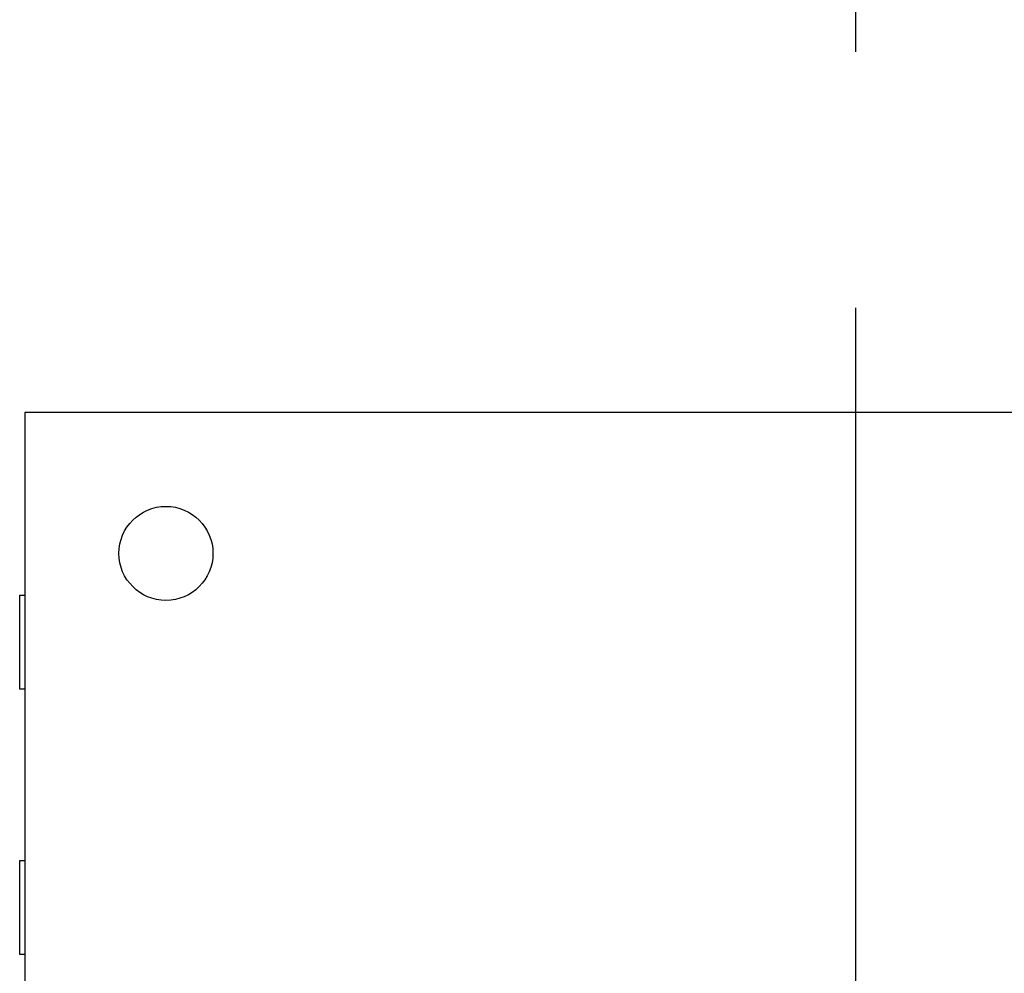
# Model space of a CAD drawing. Header units: millimetres. Extents: x 0 to 297, y 0 to 210.
# Tile 30 of 172: x 95.57 to 100.28, y 119.72 to 124.28. Entities that reach past the tile are written whole.
import ezdxf

# ---------------------------------------------------------------- set-up
doc = ezdxf.new("R2010")
doc.units = ezdxf.units.MM
doc.header["$LTSCALE"] = 16.335
doc.linetypes.add('CENTER', pattern=[0.6, 0.375, -0.075, 0.075, -0.075])
doc.layers.get('0').update_dxf_attribs({"linetype": 'CONTINUOUS'})
for name, color, linetype in [('CYLINDER_2_DXF_CONTINUOUS_LINE', 7, 'CONTINUOUS'), ('EXTRUDED-110DXF_CONTINUOUS_LINE', 7, 'CONTINUOUS'), ('EXTRUDED_2_DXF_CONTINUOUS_LINE', 7, 'CONTINUOUS')]:
    doc.layers.add(name, color=color, linetype=linetype)

msp = doc.modelspace()

# ---------------------------------------------------------------- linework, layer by layer
at = {"color": 1, "linetype": 'CENTER'}
msp.add_line((99.5684, 152.3074), (99.5684, 71.25), dxfattribs=at)
at = {"layer": 'CYLINDER_2_DXF_CONTINUOUS_LINE', "color": 7, "linetype": 'Continuous'}
msp.add_circle((96.2685, 121.7288), 0.225, dxfattribs=at)
at = {"layer": 'EXTRUDED-110DXF_CONTINUOUS_LINE', "color": 7, "linetype": 'Continuous'}
for p, q in [((95.5935, 122.4037), (95.5935, 116.4037)), ((103.5435, 122.4037), (95.5935, 122.4037))]:
    msp.add_line(p, q, dxfattribs=at)
at = {"layer": 'EXTRUDED_2_DXF_CONTINUOUS_LINE', "color": 7, "linetype": 'Continuous'}
for p, q in [((95.5685, 121.0787), (95.5685, 121.5287)), ((95.5685, 121.5287), (95.5935, 121.5287)), ((95.5935, 121.0787), (95.5685, 121.0787)), ((95.5685, 119.8087), (95.5685, 120.2587)), ((95.5685, 120.2587), (95.5935, 120.2587)), ((95.5935, 119.8087), (95.5685, 119.8087))]:
    msp.add_line(p, q, dxfattribs=at)

doc.saveas('drawing.dxf')
